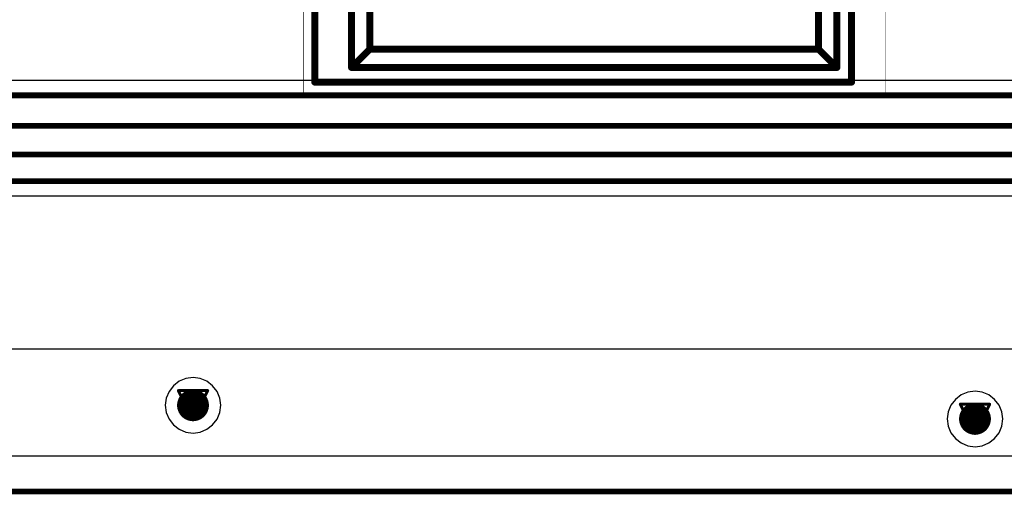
# Model space of a CAD drawing. Header units: millimetres. Extents: x 138 to 555, y 26 to 334.
# Tile 52 of 256: x 334.25 to 351.25, y 61.46 to 69.66. Entities that reach past the tile are written whole.
import ezdxf

# ---------------------------------------------------------------- set-up
doc = ezdxf.new("R2010")
doc.units = ezdxf.units.MM
for name, color, linetype in [('BottomLayer', 5, 'Continuous'), ('DrillDrawing', 1, 'Continuous'), ('KeepOutLayer', 6, 'Continuous'), ('Mechanical20', 56, 'Continuous'), ('Mechanical27', 56, 'Continuous'), ('Mechanical30', 56, 'Continuous'), ('MidLayer1', 16, 'Continuous'), ('MidLayer2', 76, 'Continuous'), ('MidLayer3', 90, 'Continuous'), ('MidLayer4', 156, 'Continuous'), ('MultiLayer', 9, 'Continuous'), ('TopLayer', 1, 'Continuous'), ('TopOverlay', 2, 'Continuous'), ('ViaHoleLayer', 16, 'Continuous')]:
    doc.layers.add(name, color=color, linetype=linetype)

# ---------------------------------------------------------------- blocks, each defined once
blk = doc.blocks.new('CON_SAMTEC_TST_117_01_T_D_519')
at = {"layer": 'Mechanical20', "const_width": 0.01}
for points in [[(-25.6, 5.025), (-25.6, -5.025)], [(-25.6, 5.025), (-25.4, 5.025)], [(-25.4, 5.025), (25.6, 5.025)], [(-25.6, -5.025), (25.6, -5.025)]]:
    blk.add_lwpolyline(points, dxfattribs=at)
at = {"layer": 'Mechanical20', "const_width": 0.005}
for points in [[(-25.602, 5.025, 1), (-25.598, 5.025, 1)], [(-25.602, 5.025, 1), (-25.598, 5.025, 1)], [(-25.402, 5.025, 1), (-25.398, 5.025, 1)], [(-25.402, 5.025, 1), (-25.398, 5.025, 1)], [(-25.602, -5.025, 1), (-25.598, -5.025, 1)], [(-25.602, -5.025, 1), (-25.598, -5.025, 1)]]:
    blk.add_lwpolyline(points, format="xyb", close=True, dxfattribs=at)
at = {"layer": 'Mechanical27', "const_width": 0.01}
for points in [[(-25.4, 4.826), (-24.511, 4.826)], [(-25.4, 4.826), (-25.4, -4.445)], [(-25.4, 4.826), (-24.13, 4.826)], [(-25.146, 4.191), (-24.828, 3.873)], [(-25.146, 4.191), (25.146, 4.191)], [(-25.146, 4.191), (-25.146, -4.191)], [(-24.828, 3.873), (24.828, 3.873)], [(-24.828, 3.873), (-24.828, -3.873)], [(-24.828, -3.873), (-25.146, -4.191)], [(-24.828, -3.873), (-1.587, -3.873)], [(-25.146, -4.191), (-1.587, -4.191)], [(-25.4, -4.445), (25.4, -4.445)]]:
    blk.add_lwpolyline(points, dxfattribs=at)
at = {"layer": 'Mechanical27', "const_width": 0.005}
for points in [[(-25.402, 4.826, 1), (-25.398, 4.826, 1)], [(-25.402, 4.826, 1), (-25.398, 4.826, 1)], [(-25.402, 4.826, 1), (-25.398, 4.826, 1)], [(-24.513, 4.826, 1), (-24.509, 4.826, 1)], [(-25.148, 4.191, 1), (-25.144, 4.191, 1)], [(-25.148, 4.191, 1), (-25.144, 4.191, 1)], [(-25.148, 4.191, 1), (-25.144, 4.191, 1)], [(-24.831, 3.873, 1), (-24.826, 3.873, 1)], [(-24.831, 3.873, 1), (-24.826, 3.873, 1)], [(-24.831, 3.873, 1), (-24.826, 3.873, 1)], [(-24.831, -3.873, 1), (-24.826, -3.873, 1)], [(-24.831, -3.873, 1), (-24.826, -3.873, 1)], [(-24.831, -3.873, 1), (-24.826, -3.873, 1)], [(-25.148, -4.191, 1), (-25.144, -4.191, 1)], [(-25.148, -4.191, 1), (-25.144, -4.191, 1)], [(-25.148, -4.191, 1), (-25.144, -4.191, 1)], [(-25.402, -4.445, 1), (-25.398, -4.445, 1)], [(-25.402, -4.445, 1), (-25.398, -4.445, 1)]]:
    blk.add_lwpolyline(points, format="xyb", close=True, dxfattribs=at)
at = {"layer": 'TopOverlay', "const_width": 0.12}
for points in [[(-25.4, 4.826), (-24.13, 4.826)], [(-25.4, 4.826), (-25.4, -4.445)], [(-25.4, 4.826), (-24.511, 4.826)], [(-25.146, 4.191), (-25.146, -4.191)], [(-25.146, 4.191), (25.146, 4.191)], [(-25.146, 4.191), (-24.828, 3.873)], [(-24.828, 3.873), (-24.828, -3.873)], [(-24.828, 3.873), (24.828, 3.873)], [(-24.828, -3.873), (-25.146, -4.191)], [(-24.828, -3.873), (-1.587, -3.873)], [(-25.146, -4.191), (-1.587, -4.191)], [(-25.4, -4.445), (25.4, -4.445)]]:
    blk.add_lwpolyline(points, dxfattribs=at)
at = {"layer": 'TopOverlay', "const_width": 0.06}
for points in [[(-25.43, 4.826, 1), (-25.37, 4.826, 1)], [(-25.43, 4.826, 1), (-25.37, 4.826, 1)], [(-25.43, 4.826, 1), (-25.37, 4.826, 1)], [(-24.541, 4.826, 1), (-24.481, 4.826, 1)], [(-25.176, 4.191, 1), (-25.116, 4.191, 1)], [(-25.176, 4.191, 1), (-25.116, 4.191, 1)], [(-25.176, 4.191, 1), (-25.116, 4.191, 1)], [(-24.858, 3.873, 1), (-24.799, 3.873, 1)], [(-24.858, 3.873, 1), (-24.799, 3.873, 1)], [(-24.858, 3.873, 1), (-24.799, 3.873, 1)], [(-24.858, -3.873, 1), (-24.799, -3.873, 1)], [(-24.858, -3.873, 1), (-24.799, -3.873, 1)], [(-24.858, -3.873, 1), (-24.799, -3.873, 1)], [(-25.176, -4.191, 1), (-25.116, -4.191, 1)], [(-25.176, -4.191, 1), (-25.116, -4.191, 1)], [(-25.176, -4.191, 1), (-25.116, -4.191, 1)], [(-25.43, -4.445, 1), (-25.37, -4.445, 1)], [(-25.43, -4.445, 1), (-25.37, -4.445, 1)]]:
    blk.add_lwpolyline(points, format="xyb", close=True, dxfattribs=at)

msp = doc.modelspace()

# ---------------------------------------------------------------- linework, layer by layer
at = {"layer": 'BottomLayer'}
msp.add_line((368.209, 62.119), (161.432, 62.119), dxfattribs=at)
at = {"layer": 'BottomLayer', "const_width": 0.275}
for points in [[(337.104, 62.996, 1), (337.379, 62.996, 1)], [(350.609, 62.761, 1), (350.884, 62.761, 1)]]:
    msp.add_lwpolyline(points, format="xyb", close=True, dxfattribs=at)
at = {"layer": 'DrillDrawing'}
for points, const_width in [([(336.988, 63.25), (337.496, 63.25)], 0.0508), ([(336.988, 63.25), (337.242, 62.742)], 0.0508), ([(337.242, 62.742), (337.496, 63.25)], 0.0508), ([(337.089, 63.149), (337.394, 63.149)], 0.0508), ([(337.089, 63.149), (337.242, 62.844)], 0.0508), ([(337.242, 62.844), (337.394, 63.149)], 0.0508), ([(350.493, 63.015), (351.001, 63.015)], 0.0508), ([(350.493, 63.015), (350.747, 62.507)], 0.0508), ([(350.594, 62.913), (350.899, 62.913)], 0.0508), ([(350.594, 62.913), (350.747, 62.608)], 0.0508), ([(350.747, 62.507), (351.001, 63.015)], 0.0508), ([(350.747, 62.608), (350.899, 62.913)], 0.0508), ([(160.82, 61.507), (368.82, 61.507)], 0.1)]:
    msp.add_lwpolyline(points, dxfattribs=dict(at, const_width=const_width))
at = {"layer": 'DrillDrawing', "const_width": 0.0254}
for points in [[(336.975, 63.25, 1), (337, 63.25, 1)], [(336.975, 63.25, 1), (337, 63.25, 1)], [(337.483, 63.25, 1), (337.508, 63.25, 1)], [(337.483, 63.25, 1), (337.508, 63.25, 1)], [(337.077, 63.149, 1), (337.102, 63.149, 1)], [(337.077, 63.149, 1), (337.102, 63.149, 1)], [(337.381, 63.149, 1), (337.407, 63.149, 1)], [(337.381, 63.149, 1), (337.407, 63.149, 1)], [(350.48, 63.015, 1), (350.505, 63.015, 1)], [(350.48, 63.015, 1), (350.505, 63.015, 1)], [(350.582, 62.913, 1), (350.607, 62.913, 1)], [(350.582, 62.913, 1), (350.607, 62.913, 1)], [(350.886, 62.913, 1), (350.912, 62.913, 1)], [(350.886, 62.913, 1), (350.912, 62.913, 1)], [(350.988, 63.015, 1), (351.013, 63.015, 1)], [(350.988, 63.015, 1), (351.013, 63.015, 1)], [(337.229, 62.844, 1), (337.254, 62.844, 1)], [(337.229, 62.844, 1), (337.254, 62.844, 1)], [(337.229, 62.742, 1), (337.254, 62.742, 1)], [(337.229, 62.742, 1), (337.254, 62.742, 1)], [(350.734, 62.608, 1), (350.759, 62.608, 1)], [(350.734, 62.608, 1), (350.759, 62.608, 1)], [(350.734, 62.507, 1), (350.759, 62.507, 1)], [(350.734, 62.507, 1), (350.759, 62.507, 1)]]:
    msp.add_lwpolyline(points, format="xyb", close=True, dxfattribs=at)
at = {"layer": 'KeepOutLayer', "const_width": 0.1}
msp.add_lwpolyline([(160.82, 61.507), (368.82, 61.507)], dxfattribs=at)
at = {"layer": 'Mechanical27', "const_width": 0.1}
msp.add_lwpolyline([(160.82, 61.507), (368.82, 61.507)], dxfattribs=at)
at = {"layer": 'Mechanical30', "const_width": 0.1}
msp.add_lwpolyline([(160.82, 61.507), (368.82, 61.507)], dxfattribs=at)
at = {"layer": 'MidLayer1'}
for p, q in [((337.118, 63.459), (337.002, 63.411)), ((337.242, 63.475), (337.118, 63.459)), ((337.366, 63.459), (337.242, 63.475)), ((337.481, 63.411), (337.366, 63.459)), ((336.903, 63.335), (336.827, 63.236)), ((337.002, 63.411), (336.903, 63.335)), ((337.58, 63.335), (337.481, 63.411)), ((337.657, 63.236), (337.58, 63.335)), ((336.779, 63.12), (336.763, 62.996)), ((336.827, 63.236), (336.779, 63.12)), ((337.704, 63.12), (337.657, 63.236)), ((337.721, 62.996), (337.704, 63.12)), ((350.408, 63.099), (350.332, 63)), ((350.507, 63.175), (350.408, 63.099)), ((350.623, 63.223), (350.507, 63.175)), ((350.747, 63.24), (350.623, 63.223)), ((350.871, 63.223), (350.747, 63.24)), ((350.986, 63.175), (350.871, 63.223)), ((351.085, 63.099), (350.986, 63.175)), ((351.162, 63), (351.085, 63.099)), ((336.763, 62.996), (336.779, 62.872)), ((337.704, 62.872), (337.721, 62.996)), ((350.332, 63), (350.284, 62.885)), ((351.209, 62.885), (351.162, 63)), ((336.779, 62.872), (336.827, 62.757)), ((336.827, 62.757), (336.903, 62.657)), ((337.58, 62.657), (337.657, 62.757)), ((337.657, 62.757), (337.704, 62.872)), ((350.284, 62.885), (350.268, 62.761)), ((350.268, 62.761), (350.284, 62.637)), ((351.226, 62.761), (351.209, 62.885)), ((351.209, 62.637), (351.226, 62.761)), ((336.903, 62.657), (337.002, 62.581)), ((337.002, 62.581), (337.118, 62.533)), ((337.366, 62.533), (337.481, 62.581)), ((337.481, 62.581), (337.58, 62.657)), ((350.284, 62.637), (350.332, 62.521)), ((351.162, 62.521), (351.209, 62.637)), ((337.118, 62.533), (337.242, 62.517)), ((337.242, 62.517), (337.366, 62.533)), ((350.332, 62.521), (350.408, 62.422)), ((350.408, 62.422), (350.507, 62.346)), ((350.986, 62.346), (351.085, 62.422)), ((351.085, 62.422), (351.162, 62.521)), ((350.507, 62.346), (350.623, 62.298)), ((350.623, 62.298), (350.747, 62.281)), ((350.747, 62.281), (350.871, 62.298)), ((350.871, 62.298), (350.986, 62.346)), ((366.034, 62.119), (256.498, 62.119))]:
    msp.add_line(p, q, dxfattribs=at)
at = {"layer": 'MidLayer1', "const_width": 0.275}
for points in [[(337.104, 62.996, 1), (337.379, 62.996, 1)], [(350.609, 62.761, 1), (350.884, 62.761, 1)]]:
    msp.add_lwpolyline(points, format="xyb", close=True, dxfattribs=at)
at = {"layer": 'MidLayer2'}
msp.add_line((368.209, 62.119), (161.432, 62.119), dxfattribs=at)
at = {"layer": 'MidLayer2', "const_width": 0.275}
for points in [[(337.104, 62.996, 1), (337.379, 62.996, 1)], [(350.609, 62.761, 1), (350.884, 62.761, 1)]]:
    msp.add_lwpolyline(points, format="xyb", close=True, dxfattribs=at)
at = {"layer": 'MidLayer3'}
msp.add_line((368.209, 62.119), (161.432, 62.119), dxfattribs=at)
at = {"layer": 'MidLayer3', "const_width": 0.275}
for points in [[(337.104, 62.996, 1), (337.379, 62.996, 1)], [(350.609, 62.761, 1), (350.884, 62.761, 1)]]:
    msp.add_lwpolyline(points, format="xyb", close=True, dxfattribs=at)
at = {"layer": 'MidLayer4'}
msp.add_line((361.668, 63.968), (167.973, 63.968), dxfattribs=at)
at = {"layer": 'MidLayer4', "const_width": 0.275}
for points in [[(337.104, 62.996, 1), (337.379, 62.996, 1)], [(350.609, 62.761, 1), (350.884, 62.761, 1)]]:
    msp.add_lwpolyline(points, format="xyb", close=True, dxfattribs=at)
at = {"layer": 'MultiLayer', "const_width": 0.275}
for points in [[(337.104, 62.996, 1), (337.379, 62.996, 1)], [(350.609, 62.761, 1), (350.884, 62.761, 1)]]:
    msp.add_lwpolyline(points, format="xyb", close=True, dxfattribs=at)
at = {"layer": 'TopLayer'}
for p, q in [((353.672, 68.609), (308.833, 68.609)), ((308.409, 66.616), (358.066, 66.616)), ((368.209, 62.119), (161.432, 62.119))]:
    msp.add_line(p, q, dxfattribs=at)
at = {"layer": 'TopLayer', "const_width": 0.1}
for points in [[(308.727, 68.354), (354.106, 68.354)], [(308.628, 67.828), (354.247, 67.828)], [(308.535, 67.33), (355.379, 67.33)], [(308.409, 66.871), (358.066, 66.871)]]:
    msp.add_lwpolyline(points, dxfattribs=at)
at = {"layer": 'TopLayer', "const_width": 0.275}
for points in [[(337.104, 62.996, 1), (337.379, 62.996, 1)], [(350.609, 62.761, 1), (350.884, 62.761, 1)]]:
    msp.add_lwpolyline(points, format="xyb", close=True, dxfattribs=at)
at = {"layer": 'ViaHoleLayer', "const_width": 0.15}
for points in [[(337.167, 62.996, 1), (337.317, 62.996, 1)], [(350.672, 62.761, 1), (350.822, 62.761, 1)]]:
    msp.add_lwpolyline(points, format="xyb", close=True, dxfattribs=at)

# ---------------------------------------------------------------- block references
at = {"rotation": 90}
msp.add_blockref('CON_SAMTEC_TST_117_01_T_D_519', (344.17, 93.982), dxfattribs=at)

doc.saveas('drawing.dxf')
